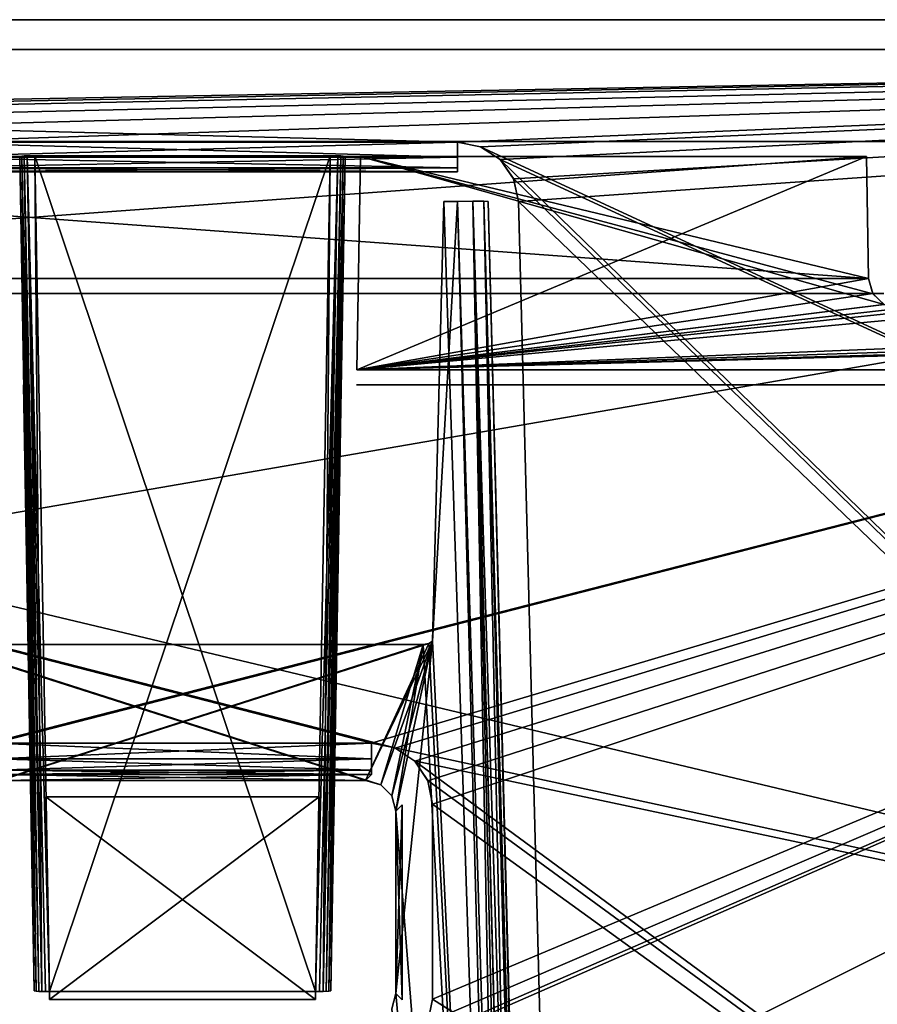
# Model space of a CAD drawing. Header units: millimetres. Extents: x -141 to 250, y -45 to 55.
# Tile 60 of 84: x 176 to 190, y 39 to 55. Entities that reach past the tile are written whole.
import ezdxf

# ---------------------------------------------------------------- set-up
doc = ezdxf.new("R2010")
doc.units = ezdxf.units.MM
doc.header["$LTSCALE"] = 81.481481
for name, color, linetype in [('203', 7, 'CONTINUOUS'), ('204', 7, 'CONTINUOUS'), ('215', 7, 'CONTINUOUS'), ('218', 7, 'CONTINUOUS'), ('229', 7, 'CONTINUOUS'), ('230', 7, 'CONTINUOUS'), ('231', 7, 'CONTINUOUS'), ('233', 7, 'CONTINUOUS'), ('3', 7, 'CONTINUOUS'), ('335', 7, 'CONTINUOUS'), ('336', 7, 'CONTINUOUS'), ('337', 7, 'CONTINUOUS'), ('338', 7, 'CONTINUOUS'), ('339', 7, 'CONTINUOUS'), ('340', 7, 'CONTINUOUS'), ('341', 7, 'CONTINUOUS'), ('342', 7, 'CONTINUOUS'), ('344', 7, 'CONTINUOUS'), ('35', 7, 'CONTINUOUS'), ('362', 7, 'CONTINUOUS'), ('365', 7, 'CONTINUOUS'), ('372', 7, 'CONTINUOUS'), ('374', 7, 'CONTINUOUS'), ('376', 7, 'CONTINUOUS'), ('380', 7, 'CONTINUOUS'), ('393', 7, 'CONTINUOUS'), ('394', 7, 'CONTINUOUS'), ('395', 7, 'CONTINUOUS'), ('396', 7, 'CONTINUOUS'), ('42', 7, 'CONTINUOUS'), ('43', 7, 'CONTINUOUS'), ('48', 7, 'CONTINUOUS'), ('50', 7, 'CONTINUOUS'), ('51', 7, 'CONTINUOUS'), ('54', 7, 'CONTINUOUS'), ('55', 7, 'CONTINUOUS'), ('57', 7, 'CONTINUOUS')]:
    doc.layers.add(name, color=color, linetype=linetype)

msp = doc.modelspace()

# ---------------------------------------------------------------- linework, layer by layer
at = {"layer": '203', "linetype": 'CONTINUOUS'}
for points in [[(183.294, 52.987, -27.063), (174.268, 52.987, -27.063), (174.268, 52.742, -26.992), (183.294, 52.987, -27.063)], [(183.294, 52.987, -27.063), (174.268, 52.742, -26.992), (183.294, 52.742, -26.992), (183.294, 52.987, -27.063)], [(174.268, 52.742, -26.992), (174.268, 52.565, -26.809), (183.294, 52.742, -26.992), (174.268, 52.742, -26.992)], [(183.294, 52.742, -26.992), (174.268, 52.565, -26.809), (183.294, 52.565, -26.809), (183.294, 52.742, -26.992)], [(174.268, 52.565, -26.809), (174.268, 52.5, -26.563), (183.294, 52.565, -26.809), (174.268, 52.565, -26.809)], [(183.294, 52.565, -26.809), (174.268, 52.5, -26.563), (183.294, 52.5, -26.563), (183.294, 52.565, -26.809)]]:
    msp.add_3dface(points, dxfattribs=at)
at = {"layer": '204', "linetype": 'CONTINUOUS'}
for points in [[(174.268, 52.987, 27.063), (183.294, 52.742, 26.992), (174.268, 52.742, 26.992), (174.268, 52.987, 27.063)], [(174.268, 52.987, 27.063), (183.294, 52.987, 27.063), (183.294, 52.742, 26.992), (174.268, 52.987, 27.063)], [(183.294, 52.742, 26.992), (183.294, 52.565, 26.809), (174.268, 52.742, 26.992), (183.294, 52.742, 26.992)], [(174.268, 52.742, 26.992), (183.294, 52.565, 26.809), (174.268, 52.565, 26.809), (174.268, 52.742, 26.992)], [(174.268, 52.565, 26.809), (183.294, 52.5, 26.563), (174.268, 52.5, 26.563), (174.268, 52.565, 26.809)], [(183.294, 52.565, 26.809), (183.294, 52.5, 26.563), (174.268, 52.565, 26.809), (183.294, 52.565, 26.809)]]:
    msp.add_3dface(points, dxfattribs=at)
at = {"layer": '215', "linetype": 'CONTINUOUS'}
for points in [[(175.681, 42.86, -29.203), (175.681, 43.113, -29.264), (181.881, 42.86, -29.203), (175.681, 42.86, -29.203)], [(175.681, 43.113, -29.264), (181.881, 43.113, -29.264), (181.881, 42.86, -29.203), (175.681, 43.113, -29.264)], [(175.681, 42.672, -29.023), (175.681, 42.86, -29.203), (181.881, 42.672, -29.023), (175.681, 42.672, -29.023)], [(181.881, 42.672, -29.023), (175.681, 42.86, -29.203), (181.881, 42.86, -29.203), (181.881, 42.672, -29.023)], [(181.881, 42.6, -28.773), (175.681, 42.672, -29.023), (181.881, 42.672, -29.023), (181.881, 42.6, -28.773)], [(181.881, 42.6, -28.773), (175.681, 42.6, -28.773), (175.681, 42.672, -29.023), (181.881, 42.6, -28.773)]]:
    msp.add_3dface(points, dxfattribs=at)
at = {"layer": '218', "linetype": 'CONTINUOUS'}
for points in [[(181.881, 43.113, 29.264), (175.681, 43.113, 29.264), (175.681, 42.86, 29.203), (181.881, 43.113, 29.264)], [(181.881, 42.86, 29.203), (181.881, 43.113, 29.264), (175.681, 42.86, 29.203), (181.881, 42.86, 29.203)], [(175.681, 42.672, 29.023), (181.881, 42.86, 29.203), (175.681, 42.86, 29.203), (175.681, 42.672, 29.023)], [(181.881, 42.672, 29.023), (181.881, 42.86, 29.203), (175.681, 42.672, 29.023), (181.881, 42.672, 29.023)], [(175.681, 42.6, 28.773), (181.881, 42.6, 28.773), (181.881, 42.672, 29.023), (175.681, 42.6, 28.773)], [(175.681, 42.6, 28.773), (181.881, 42.672, 29.023), (175.681, 42.672, 29.023), (175.681, 42.6, 28.773)]]:
    msp.add_3dface(points, dxfattribs=at)
at = {"layer": '229', "linetype": 'CONTINUOUS'}
for points in [[(182.879, 44.789, -23.11), (184.193, 17.687, -22.4), (183.294, 52.013, -23.299), (182.879, 44.789, -23.11)], [(183.068, 52.013, -23.299), (182.879, 44.789, -23.11), (183.294, 52.013, -23.299), (183.068, 52.013, -23.299)], [(182.727, 44.734, -23.108), (174.836, 44.734, -23.108), (175.531, 42.433, -23.048), (182.727, 44.734, -23.108)], [(175.781, 42.5, -23.05), (182.727, 44.734, -23.108), (175.531, 42.433, -23.048), (175.781, 42.5, -23.05)], [(175.781, 42.5, -23.05), (181.781, 42.5, -23.05), (182.823, 44.752, -23.109), (175.781, 42.5, -23.05)], [(182.727, 44.734, -23.108), (175.781, 42.5, -23.05), (182.823, 44.752, -23.109), (182.727, 44.734, -23.108)], [(182.879, 44.789, -23.11), (181.781, 42.5, -23.05), (182.031, 42.433, -23.048), (182.879, 44.789, -23.11)], [(182.823, 44.752, -23.109), (181.781, 42.5, -23.05), (182.879, 44.789, -23.11), (182.823, 44.752, -23.109)], [(182.214, 42.25, -23.043), (182.879, 44.789, -23.11), (182.031, 42.433, -23.048), (182.214, 42.25, -23.043)], [(182.281, 42, -23.037), (182.879, 44.789, -23.11), (182.214, 42.25, -23.043), (182.281, 42, -23.037)], [(182.281, 42, -23.037), (182.28, 39.002, -22.958), (182.879, 44.789, -23.11), (182.281, 42, -23.037)], [(182.28, 39.002, -22.958), (184.193, 17.687, -22.4), (182.879, 44.789, -23.11), (182.28, 39.002, -22.958)], [(184.193, 17.687, -22.4), (182.28, 39.002, -22.958), (182.213, 38.752, -22.952), (184.193, 17.687, -22.4)]]:
    msp.add_3dface(points, dxfattribs=at)
at = {"layer": '230', "linetype": 'CONTINUOUS'}
for points in [[(183.068, 52.013, 23.299), (184.193, 17.687, 22.4), (182.879, 44.789, 23.11), (183.068, 52.013, 23.299)], [(183.294, 52.013, 23.299), (184.193, 17.687, 22.4), (183.068, 52.013, 23.299), (183.294, 52.013, 23.299)], [(174.836, 44.734, 23.108), (181.781, 42.5, 23.05), (174.739, 44.752, 23.109), (174.836, 44.734, 23.108)], [(181.781, 42.5, 23.05), (175.781, 42.5, 23.05), (174.739, 44.752, 23.109), (181.781, 42.5, 23.05)], [(181.781, 42.5, 23.05), (174.836, 44.734, 23.108), (182.031, 42.433, 23.048), (181.781, 42.5, 23.05)], [(174.836, 44.734, 23.108), (182.727, 44.734, 23.108), (182.031, 42.433, 23.048), (174.836, 44.734, 23.108)], [(182.031, 42.433, 23.048), (182.727, 44.734, 23.108), (182.214, 42.25, 23.043), (182.031, 42.433, 23.048)], [(182.727, 44.734, 23.108), (182.281, 42, 23.037), (182.214, 42.25, 23.043), (182.727, 44.734, 23.108)], [(184.193, 17.687, 22.4), (182.281, 42, 23.037), (182.727, 44.734, 23.108), (184.193, 17.687, 22.4)], [(182.824, 44.752, 23.109), (184.193, 17.687, 22.4), (182.727, 44.734, 23.108), (182.824, 44.752, 23.109)], [(182.879, 44.789, 23.11), (184.193, 17.687, 22.4), (182.824, 44.752, 23.109), (182.879, 44.789, 23.11)], [(182.28, 39.002, 22.958), (182.281, 42, 23.037), (184.193, 17.687, 22.4), (182.28, 39.002, 22.958)], [(182.28, 39.002, 22.958), (184.193, 17.687, 22.4), (182.213, 38.752, 22.952), (182.28, 39.002, 22.958)]]:
    msp.add_3dface(points, dxfattribs=at)
at = {"layer": '231', "linetype": 'CONTINUOUS'}
for points in [[(184.193, 17.687, 22.4), (183.294, 52.013, 23.299), (183.544, 52.018, 23.366), (184.193, 17.687, 22.4)], [(184.625, 17.682, 22.648), (184.442, 17.682, 22.467), (183.544, 52.018, 23.366), (184.625, 17.682, 22.648)], [(183.727, 52.018, 23.549), (184.625, 17.682, 22.648), (183.544, 52.018, 23.366), (183.727, 52.018, 23.549)], [(184.442, 17.682, 22.467), (184.193, 17.687, 22.4), (183.544, 52.018, 23.366), (184.442, 17.682, 22.467)], [(183.794, 52.013, 23.799), (184.675, 17.684, 22.768), (183.727, 52.018, 23.549), (183.794, 52.013, 23.799)], [(184.675, 17.684, 22.768), (184.625, 17.682, 22.648), (183.727, 52.018, 23.549), (184.675, 17.684, 22.768)], [(183.794, 52.013, 23.799), (184.693, 17.687, 22.9), (184.675, 17.684, 22.768), (183.794, 52.013, 23.799)]]:
    msp.add_3dface(points, dxfattribs=at)
at = {"layer": '233', "linetype": 'CONTINUOUS'}
for points in [[(183.294, 52.013, -23.299), (184.325, 17.684, -22.418), (183.544, 52.018, -23.366), (183.294, 52.013, -23.299)], [(183.294, 52.013, -23.299), (184.193, 17.687, -22.4), (184.325, 17.684, -22.418), (183.294, 52.013, -23.299)], [(184.325, 17.684, -22.418), (184.445, 17.682, -22.468), (183.544, 52.018, -23.366), (184.325, 17.684, -22.418)], [(183.544, 52.018, -23.366), (184.445, 17.682, -22.468), (183.727, 52.018, -23.549), (183.544, 52.018, -23.366)], [(184.445, 17.682, -22.468), (184.626, 17.682, -22.651), (183.727, 52.018, -23.549), (184.445, 17.682, -22.468)], [(184.626, 17.682, -22.651), (184.693, 17.687, -22.9), (183.727, 52.018, -23.549), (184.626, 17.682, -22.651)], [(184.693, 17.687, -22.9), (183.794, 52.013, -23.799), (183.727, 52.018, -23.549), (184.693, 17.687, -22.9)]]:
    msp.add_3dface(points, dxfattribs=at)
at = {"layer": '3', "linetype": 'CONTINUOUS'}
for points in [[(124.578, 55, -27.603), (220, 55, -27.603), (137.562, 55, -28.465), (124.578, 55, -27.603)], [(220, 55, 27.603), (124.578, 55, 27.603), (220, 55, 28.465), (220, 55, 27.603)], [(220, 55, 28.465), (124.578, 55, 27.603), (137.562, 55, 28.465), (220, 55, 28.465)], [(137.562, 55, -28.465), (220, 55, -27.603), (220, 55, -28.465), (137.562, 55, -28.465)]]:
    msp.add_3dface(points, dxfattribs=at)
at = {"layer": '335', "linetype": 'CONTINUOUS'}
for points in [[(124.856, 55, 26.269), (220, 55, 26.269), (124.856, 55, -26.269), (124.856, 55, 26.269)], [(220, 55, 26.269), (220, 55, -26.269), (124.856, 55, -26.269), (220, 55, 26.269)]]:
    msp.add_3dface(points, dxfattribs=at)
at = {"layer": '336', "linetype": 'CONTINUOUS'}
for points in [[(124.817, 53, -26.296), (220, 53, -26.296), (124.817, 53, -22.327), (124.817, 53, -26.296)], [(124.817, 53, -22.327), (220, 53, -26.296), (124.892, 53, -22.261), (124.817, 53, -22.327)], [(220, 53, -26.296), (124.98, 53, -22.196), (124.892, 53, -22.261), (220, 53, -26.296)], [(175.853, 53, -22.5), (124.98, 53, -22.196), (220, 53, -26.296), (175.853, 53, -22.5)], [(181.7, 53, 22.5), (220, 53, 22.196), (125.073, 53, 26.296), (181.7, 53, 22.5)], [(125.073, 53, 26.296), (220, 53, 22.196), (220, 53, 26.296), (125.073, 53, 26.296)], [(175.853, 53, 22.5), (181.7, 53, 22.5), (125.073, 53, 26.296), (175.853, 53, 22.5)], [(190.008, 53, -9.904), (190.008, 53, 9.904), (162.552, 53, 9.904), (190.008, 53, -9.904)], [(162.552, 53, -9.904), (190.008, 53, -9.904), (162.552, 53, 9.904), (162.552, 53, -9.904)], [(162.552, 53, 20.504), (190.008, 53, 11.596), (176.103, 53, 19.879), (162.552, 53, 20.504)], [(162.552, 53, 11.596), (190.008, 53, 11.596), (162.552, 53, 20.504), (162.552, 53, 11.596)], [(176.353, 53, -19.812), (181.201, 53, -19.812), (162.552, 53, -11.596), (176.353, 53, -19.812)], [(162.552, 53, -11.596), (181.201, 53, -19.812), (181.45, 53, -19.879), (162.552, 53, -11.596)], [(176.103, 53, -19.879), (176.353, 53, -19.812), (162.552, 53, -11.596), (176.103, 53, -19.879)], [(190.008, 53, -11.596), (162.552, 53, -11.596), (190.008, 53, -20.504), (190.008, 53, -11.596)], [(190.008, 53, -20.504), (162.552, 53, -11.596), (181.45, 53, -19.879), (190.008, 53, -20.504)], [(181.7, 53, -22.5), (175.853, 53, -22.5), (220, 53, -26.296), (181.7, 53, -22.5)], [(176.103, 53, 19.879), (190.008, 53, 11.596), (176.353, 53, 19.812), (176.103, 53, 19.879)], [(176.353, 53, 19.812), (190.008, 53, 11.596), (181.201, 53, 19.812), (176.353, 53, 19.812)], [(181.201, 53, 19.812), (190.008, 53, 11.596), (181.45, 53, 19.879), (181.201, 53, 19.812)], [(181.45, 53, 19.879), (190.008, 53, 11.596), (181.633, 53, 20.062), (181.45, 53, 19.879)], [(181.633, 53, -20.062), (190.008, 53, -20.504), (181.45, 53, -19.879), (181.633, 53, -20.062)], [(190.008, 53, 11.596), (181.7, 53, 20.312), (181.633, 53, 20.062), (190.008, 53, 11.596)], [(181.7, 53, -20.312), (190.008, 53, -20.504), (181.633, 53, -20.062), (181.7, 53, -20.312)], [(190.008, 53, 20.504), (181.7, 53, 20.504), (190.008, 53, 11.596), (190.008, 53, 20.504)], [(181.7, 53, 20.504), (181.7, 53, 20.312), (190.008, 53, 11.596), (181.7, 53, 20.504)], [(181.7, 53, -20.504), (190.008, 53, -20.504), (181.7, 53, -20.312), (181.7, 53, -20.504)], [(181.7, 53, 22.196), (220, 53, 22.196), (181.7, 53, 22.5), (181.7, 53, 22.196)], [(181.7, 53, -22.196), (181.7, 53, -22.5), (220, 53, -26.296), (181.7, 53, -22.196)], [(220, 53, -22.196), (181.7, 53, -22.196), (220, 53, -26.296), (220, 53, -22.196)]]:
    msp.add_3dface(points, dxfattribs=at)
at = {"layer": '337', "linetype": 'CONTINUOUS'}
for points in [[(176.592, 38.905, -21.825), (176.534, 42.235, -24.203), (181.019, 42.235, -24.203), (176.592, 38.905, -21.825)], [(180.961, 38.905, -21.825), (176.592, 38.905, -21.825), (181.019, 42.235, -24.203), (180.961, 38.905, -21.825)]]:
    msp.add_3dface(points, dxfattribs=at)
at = {"layer": '338', "linetype": 'CONTINUOUS'}
for points in [[(176.592, 39.038, -20.738), (181.201, 52.762, -20.062), (176.353, 52.762, -20.062), (176.592, 39.038, -20.738)], [(180.961, 39.038, -20.738), (181.201, 52.762, -20.062), (176.592, 39.038, -20.738), (180.961, 39.038, -20.738)]]:
    msp.add_3dface(points, dxfattribs=at)
at = {"layer": '339', "linetype": 'CONTINUOUS'}
for points in [[(181.201, 52.762, 20.062), (180.961, 39.038, 20.738), (176.353, 52.762, 20.062), (181.201, 52.762, 20.062)], [(176.353, 52.762, 20.062), (180.961, 39.038, 20.738), (176.592, 39.038, 20.738), (176.353, 52.762, 20.062)]]:
    msp.add_3dface(points, dxfattribs=at)
at = {"layer": '340', "linetype": 'CONTINUOUS'}
for points in [[(181.019, 42.235, 24.203), (176.534, 42.235, 24.203), (180.961, 38.905, 21.825), (181.019, 42.235, 24.203)], [(180.961, 38.905, 21.825), (176.534, 42.235, 24.203), (176.592, 38.905, 21.825), (180.961, 38.905, 21.825)]]:
    msp.add_3dface(points, dxfattribs=at)
at = {"layer": '341', "linetype": 'CONTINUOUS'}
for points in [[(220, 49, 21.635), (181.631, 49, 21.635), (220, 49, 21.065), (220, 49, 21.635)], [(181.631, 49, 21.635), (181.631, 49, 21.065), (220, 49, 21.065), (181.631, 49, 21.635)], [(181.631, 49, -21.065), (220, 49, -21.635), (220, 49, -21.065), (181.631, 49, -21.065)], [(181.631, 49, -21.635), (220, 49, -21.635), (181.631, 49, -21.065), (181.631, 49, -21.635)]]:
    msp.add_3dface(points, dxfattribs=at)
at = {"layer": '342', "linetype": 'CONTINUOUS'}
for points in [[(162.517, 50.5, 10.439), (190.043, 50.5, 10.439), (162.517, 50.5, 11.061), (162.517, 50.5, 10.439)], [(162.517, 50.5, 11.061), (190.043, 50.5, 10.439), (190.043, 50.5, 11.061), (162.517, 50.5, 11.061)], [(190.043, 50.5, -11.061), (162.517, 50.5, -10.439), (162.517, 50.5, -11.061), (190.043, 50.5, -11.061)], [(190.043, 50.5, -10.439), (162.517, 50.5, -10.439), (190.043, 50.5, -11.061), (190.043, 50.5, -10.439)], [(190.043, 50.5, 10.439), (190.292, 50.5, 10.373), (190.043, 50.5, 11.061), (190.043, 50.5, 10.439)], [(190.043, 50.5, 11.061), (190.292, 50.5, 10.373), (190.294, 50.5, 11.129), (190.043, 50.5, 11.061)], [(190.292, 50.5, -11.127), (190.043, 50.5, -10.439), (190.043, 50.5, -11.061), (190.292, 50.5, -11.127)], [(190.294, 50.5, -10.371), (190.043, 50.5, -10.439), (190.292, 50.5, -11.127), (190.294, 50.5, -10.371)]]:
    msp.add_3dface(points, dxfattribs=at)
at = {"layer": '344', "linetype": 'CONTINUOUS'}
for points in [[(176.103, 52.754, -20.504), (176.164, 49.246, -20.566), (176.103, 52.754, -20.312), (176.103, 52.754, -20.504)], [(176.103, 52.754, -20.312), (176.164, 49.246, -20.566), (176.342, 39.046, -20.988), (176.103, 52.754, -20.312)], [(176.103, 52.754, 20.504), (176.103, 52.754, 20.312), (176.164, 49.246, 20.566), (176.103, 52.754, 20.504)], [(176.164, 49.246, 20.566), (176.103, 52.754, 20.312), (176.342, 39.046, 20.988), (176.164, 49.246, 20.566)], [(176.164, 49.246, -20.566), (176.168, 49, -20.635), (176.342, 39.046, -20.988), (176.164, 49.246, -20.566)], [(176.169, 48.997, 20.637), (176.164, 49.246, 20.566), (176.342, 39.046, 20.988), (176.169, 48.997, 20.637)], [(176.168, 49, -20.635), (176.172, 48.821, -20.815), (176.342, 39.046, -20.988), (176.168, 49, -20.635)], [(176.172, 48.819, 20.819), (176.169, 48.997, 20.637), (176.342, 39.046, 20.988), (176.172, 48.819, 20.819)], [(176.17, 48.913, -22), (176.342, 39.046, -21.621), (176.172, 48.796, -21.834), (176.17, 48.913, -22)], [(176.272, 43.046, -22), (176.342, 39.046, -21.621), (176.17, 48.913, -22), (176.272, 43.046, -22)], [(176.17, 48.913, 22), (176.172, 48.797, 21.836), (176.272, 43.046, 22), (176.17, 48.913, 22)], [(176.172, 48.821, -20.815), (176.173, 48.754, -21.065), (176.342, 39.046, -20.988), (176.172, 48.821, -20.815)], [(176.173, 48.754, 21.065), (176.172, 48.819, 20.819), (176.342, 39.046, 20.988), (176.173, 48.754, 21.065)], [(176.172, 48.797, 21.836), (176.173, 48.754, 21.635), (176.272, 43.046, 22), (176.172, 48.797, 21.836)], [(176.172, 48.796, -21.834), (176.342, 39.046, -21.621), (176.173, 48.754, -21.635), (176.172, 48.796, -21.834)], [(176.173, 48.754, -21.635), (176.342, 39.046, -21.621), (176.173, 48.754, -21.065), (176.173, 48.754, -21.635)], [(176.173, 48.754, -21.065), (176.342, 39.046, -21.621), (176.342, 39.046, -20.988), (176.173, 48.754, -21.065)], [(176.173, 48.754, 21.635), (176.173, 48.754, 21.065), (176.342, 39.046, 21.621), (176.173, 48.754, 21.635)], [(176.342, 39.046, 21.621), (176.173, 48.754, 21.065), (176.342, 39.046, 20.988), (176.342, 39.046, 21.621)], [(176.272, 43.046, 22), (176.173, 48.754, 21.635), (176.342, 39.046, 21.621), (176.272, 43.046, 22)], [(176.277, 42.796, -22.067), (176.342, 39.046, -21.621), (176.272, 43.046, -22), (176.277, 42.796, -22.067)], [(176.277, 42.796, 22.067), (176.272, 43.046, 22), (176.342, 39.046, 21.621), (176.277, 42.796, 22.067)], [(176.28, 42.613, -22.25), (176.342, 39.046, -21.621), (176.277, 42.796, -22.067), (176.28, 42.613, -22.25)], [(176.28, 42.613, 22.25), (176.277, 42.796, 22.067), (176.342, 39.046, 21.621), (176.28, 42.613, 22.25)], [(176.281, 42.546, -22.5), (176.342, 39.046, -21.621), (176.28, 42.613, -22.25), (176.281, 42.546, -22.5)], [(176.281, 42.546, 22.5), (176.28, 42.613, 22.25), (176.342, 39.046, 21.621), (176.281, 42.546, 22.5)], [(176.281, 42.546, -24), (176.342, 39.046, -21.621), (176.281, 42.546, -22.5), (176.281, 42.546, -24)], [(176.284, 42.376, -24), (176.342, 39.046, -21.621), (176.281, 42.546, -24), (176.284, 42.376, -24)], [(176.281, 42.546, 24), (176.281, 42.546, 22.5), (176.284, 42.376, 24), (176.281, 42.546, 24)], [(176.284, 42.376, 24), (176.281, 42.546, 22.5), (176.342, 39.046, 21.621), (176.284, 42.376, 24)]]:
    msp.add_3dface(points, dxfattribs=at)
at = {"layer": '35', "linetype": 'CONTINUOUS'}
for points in [[(181.881, 43.113, 29.264), (137.562, 54.513, 28.965), (175.681, 43.113, 29.264), (181.881, 43.113, 29.264)], [(137.562, 54.513, 28.965), (181.881, 43.113, 29.264), (182.263, 43.037, 29.266), (137.562, 54.513, 28.965)], [(220, 34.885, 29.479), (137.562, 54.513, 28.965), (182.263, 43.037, 29.266), (220, 34.885, 29.479)], [(220, 34.885, 29.479), (220, 54.513, 28.965), (137.562, 54.513, 28.965), (220, 34.885, 29.479)], [(182.587, 42.822, 29.271), (220, 34.885, 29.479), (182.263, 43.037, 29.266), (182.587, 42.822, 29.271)], [(182.804, 42.499, 29.28), (220, 15.257, 29.993), (182.587, 42.822, 29.271), (182.804, 42.499, 29.28)], [(220, 15.257, 29.993), (220, 34.885, 29.479), (182.587, 42.822, 29.271), (220, 15.257, 29.993)], [(182.881, 42.114, 29.29), (220, 15.257, 29.993), (182.804, 42.499, 29.28), (182.881, 42.114, 29.29)], [(182.883, 38.911, 29.374), (220, 15.257, 29.993), (182.881, 42.114, 29.29), (182.883, 38.911, 29.374)], [(182.807, 38.529, 29.384), (220, 15.257, 29.993), (182.883, 38.911, 29.374), (182.807, 38.529, 29.384)]]:
    msp.add_3dface(points, dxfattribs=at)
at = {"layer": '362', "linetype": 'CONTINUOUS'}
for points in [[(190.043, 50.746, -11.311), (162.517, 50.746, -11.311), (190.008, 52.754, -11.346), (190.043, 50.746, -11.311)], [(190.008, 52.754, -11.346), (162.517, 50.746, -11.311), (162.552, 52.754, -11.346), (190.008, 52.754, -11.346)]]:
    msp.add_3dface(points, dxfattribs=at)
at = {"layer": '365', "linetype": 'CONTINUOUS'}
for points in [[(162.517, 50.746, 11.311), (190.043, 50.746, 11.311), (162.552, 52.754, 11.346), (162.517, 50.746, 11.311)], [(162.552, 52.754, 11.346), (190.043, 50.746, 11.311), (190.008, 52.754, 11.346), (162.552, 52.754, 11.346)]]:
    msp.add_3dface(points, dxfattribs=at)
at = {"layer": '372', "linetype": 'CONTINUOUS'}
for points in [[(162.517, 50.746, -10.189), (190.043, 50.746, -10.189), (162.552, 52.754, -10.154), (162.517, 50.746, -10.189)], [(162.552, 52.754, -10.154), (190.043, 50.746, -10.189), (190.008, 52.754, -10.154), (162.552, 52.754, -10.154)]]:
    msp.add_3dface(points, dxfattribs=at)
at = {"layer": '374', "linetype": 'CONTINUOUS'}
for points in [[(190.008, 52.754, 10.154), (162.517, 50.746, 10.189), (162.552, 52.754, 10.154), (190.008, 52.754, 10.154)], [(190.043, 50.746, 10.189), (162.517, 50.746, 10.189), (190.008, 52.754, 10.154), (190.043, 50.746, 10.189)]]:
    msp.add_3dface(points, dxfattribs=at)
at = {"layer": '376', "linetype": 'CONTINUOUS'}
for points in [[(190.043, 50.746, 20.789), (181.639, 49.246, 20.816), (190.008, 52.754, 20.754), (190.043, 50.746, 20.789)], [(219.154, 52.754, 20.754), (181.639, 49.246, 20.816), (191.164, 50.254, 20.798), (219.154, 52.754, 20.754)], [(219.189, 50.746, 20.789), (181.639, 49.246, 20.816), (219.154, 52.754, 20.754), (219.189, 50.746, 20.789)], [(181.639, 49.246, 20.816), (181.7, 52.754, 20.754), (190.008, 52.754, 20.754), (181.639, 49.246, 20.816)], [(190.112, 50.5, 20.794), (181.639, 49.246, 20.816), (190.043, 50.746, 20.789), (190.112, 50.5, 20.794)], [(219.259, 50.5, 20.794), (181.639, 49.246, 20.816), (219.189, 50.746, 20.789), (219.259, 50.5, 20.794)], [(190.292, 50.321, 20.797), (181.639, 49.246, 20.816), (190.112, 50.5, 20.794), (190.292, 50.321, 20.797)], [(219.439, 50.321, 20.797), (181.639, 49.246, 20.816), (219.259, 50.5, 20.794), (219.439, 50.321, 20.797)], [(190.543, 50.254, 20.798), (181.639, 49.246, 20.816), (190.292, 50.321, 20.797), (190.543, 50.254, 20.798)], [(219.689, 50.254, 20.798), (181.639, 49.246, 20.816), (219.439, 50.321, 20.797), (219.689, 50.254, 20.798)], [(191.164, 50.254, 20.798), (181.639, 49.246, 20.816), (190.543, 50.254, 20.798), (191.164, 50.254, 20.798)], [(220, 50.254, 20.798), (181.639, 49.246, 20.816), (219.689, 50.254, 20.798), (220, 50.254, 20.798)], [(220, 49.246, 20.816), (181.639, 49.246, 20.816), (220, 50.254, 20.798), (220, 49.246, 20.816)]]:
    msp.add_3dface(points, dxfattribs=at)
at = {"layer": '380', "linetype": 'CONTINUOUS'}
for points in [[(181.7, 52.754, -20.754), (181.639, 49.246, -20.816), (190.296, 50.319, -20.797), (181.7, 52.754, -20.754)], [(190.114, 50.496, -20.794), (181.7, 52.754, -20.754), (190.296, 50.319, -20.797), (190.114, 50.496, -20.794)], [(190.043, 50.746, -20.789), (181.7, 52.754, -20.754), (190.114, 50.496, -20.794), (190.043, 50.746, -20.789)], [(190.008, 52.754, -20.754), (181.7, 52.754, -20.754), (190.043, 50.746, -20.789), (190.008, 52.754, -20.754)], [(190.296, 50.319, -20.797), (181.639, 49.246, -20.816), (190.543, 50.254, -20.798), (190.296, 50.319, -20.797)], [(181.639, 49.246, -20.816), (220, 49.246, -20.816), (190.543, 50.254, -20.798), (181.639, 49.246, -20.816)]]:
    msp.add_3dface(points, dxfattribs=at)
at = {"layer": '393', "linetype": 'CONTINUOUS'}
for points in [[(181.201, 52.762, -20.062), (180.961, 39.038, -20.738), (181.086, 39.037, -20.772), (181.201, 52.762, -20.062)], [(181.377, 52.762, -20.135), (181.326, 52.763, -20.095), (181.086, 39.037, -20.772), (181.377, 52.762, -20.135)], [(181.326, 52.763, -20.095), (181.201, 52.762, -20.062), (181.086, 39.037, -20.772), (181.326, 52.763, -20.095)], [(181.178, 39.04, -20.863), (181.377, 52.762, -20.135), (181.086, 39.037, -20.772), (181.178, 39.04, -20.863)], [(181.417, 52.76, -20.187), (181.377, 52.762, -20.135), (181.178, 39.04, -20.863), (181.417, 52.76, -20.187)], [(181.211, 39.046, -20.988), (181.417, 52.76, -20.187), (181.178, 39.04, -20.863), (181.211, 39.046, -20.988)], [(181.45, 52.754, -20.312), (181.417, 52.76, -20.187), (181.211, 39.046, -20.988), (181.45, 52.754, -20.312)]]:
    msp.add_3dface(points, dxfattribs=at)
at = {"layer": '394', "linetype": 'CONTINUOUS'}
for points in [[(176.136, 52.76, -20.187), (176.103, 52.754, -20.312), (176.376, 39.04, -20.863), (176.136, 52.76, -20.187)], [(176.103, 52.754, -20.312), (176.342, 39.046, -20.988), (176.376, 39.04, -20.863), (176.103, 52.754, -20.312)], [(176.176, 52.762, -20.135), (176.136, 52.76, -20.187), (176.416, 39.038, -20.812), (176.176, 52.762, -20.135)], [(176.416, 39.038, -20.812), (176.136, 52.76, -20.187), (176.376, 39.04, -20.863), (176.416, 39.038, -20.812)], [(176.228, 52.763, -20.095), (176.176, 52.762, -20.135), (176.467, 39.037, -20.772), (176.228, 52.763, -20.095)], [(176.467, 39.037, -20.772), (176.176, 52.762, -20.135), (176.416, 39.038, -20.812), (176.467, 39.037, -20.772)], [(176.528, 39.037, -20.747), (176.228, 52.763, -20.095), (176.467, 39.037, -20.772), (176.528, 39.037, -20.747)], [(176.592, 39.038, -20.738), (176.353, 52.762, -20.062), (176.228, 52.763, -20.095), (176.592, 39.038, -20.738)], [(176.592, 39.038, -20.738), (176.228, 52.763, -20.095), (176.528, 39.037, -20.747), (176.592, 39.038, -20.738)]]:
    msp.add_3dface(points, dxfattribs=at)
at = {"layer": '395', "linetype": 'CONTINUOUS'}
for points in [[(180.961, 39.038, 20.738), (181.326, 52.763, 20.095), (181.026, 39.037, 20.747), (180.961, 39.038, 20.738)], [(180.961, 39.038, 20.738), (181.201, 52.762, 20.062), (181.326, 52.763, 20.095), (180.961, 39.038, 20.738)], [(181.026, 39.037, 20.747), (181.326, 52.763, 20.095), (181.086, 39.037, 20.772), (181.026, 39.037, 20.747)], [(181.326, 52.763, 20.095), (181.377, 52.762, 20.135), (181.086, 39.037, 20.772), (181.326, 52.763, 20.095)], [(181.086, 39.037, 20.772), (181.377, 52.762, 20.135), (181.138, 39.038, 20.812), (181.086, 39.037, 20.772)], [(181.377, 52.762, 20.135), (181.417, 52.76, 20.187), (181.138, 39.038, 20.812), (181.377, 52.762, 20.135)], [(181.138, 39.038, 20.812), (181.417, 52.76, 20.187), (181.178, 39.04, 20.863), (181.138, 39.038, 20.812)], [(181.417, 52.76, 20.187), (181.45, 52.754, 20.312), (181.178, 39.04, 20.863), (181.417, 52.76, 20.187)], [(181.45, 52.754, 20.312), (181.211, 39.046, 20.988), (181.178, 39.04, 20.863), (181.45, 52.754, 20.312)]]:
    msp.add_3dface(points, dxfattribs=at)
at = {"layer": '396', "linetype": 'CONTINUOUS'}
for points in [[(176.342, 39.046, 20.988), (176.103, 52.754, 20.312), (176.136, 52.76, 20.187), (176.342, 39.046, 20.988)], [(176.136, 52.76, 20.187), (176.176, 52.762, 20.135), (176.376, 39.04, 20.863), (176.136, 52.76, 20.187)], [(176.342, 39.046, 20.988), (176.136, 52.76, 20.187), (176.376, 39.04, 20.863), (176.342, 39.046, 20.988)], [(176.176, 52.762, 20.135), (176.228, 52.763, 20.095), (176.467, 39.037, 20.772), (176.176, 52.762, 20.135)], [(176.376, 39.04, 20.863), (176.176, 52.762, 20.135), (176.467, 39.037, 20.772), (176.376, 39.04, 20.863)], [(176.228, 52.763, 20.095), (176.353, 52.762, 20.062), (176.467, 39.037, 20.772), (176.228, 52.763, 20.095)], [(176.353, 52.762, 20.062), (176.592, 39.038, 20.738), (176.467, 39.037, 20.772), (176.353, 52.762, 20.062)]]:
    msp.add_3dface(points, dxfattribs=at)
at = {"layer": '42', "linetype": 'CONTINUOUS'}
for points in [[(220, 54.513, -28.965), (137.562, 40.243, -29.339), (137.562, 54.513, -28.965), (220, 54.513, -28.965)], [(137.562, 40.243, -29.339), (220, 54.513, -28.965), (175.299, 43.037, -29.266), (137.562, 40.243, -29.339)], [(220, 54.513, -28.965), (220, 34.885, -29.479), (141.453, 15.257, -29.993), (220, 54.513, -28.965)], [(220, 54.513, -28.965), (141.453, 15.257, -29.993), (182.265, 37.987, -29.398), (220, 54.513, -28.965)], [(220, 54.513, -28.965), (175.681, 43.113, -29.264), (175.299, 43.037, -29.266), (220, 54.513, -28.965)], [(175.681, 43.113, -29.264), (220, 54.513, -28.965), (181.881, 43.113, -29.264), (175.681, 43.113, -29.264)], [(181.881, 43.113, -29.264), (220, 54.513, -28.965), (182.267, 43.035, -29.266), (181.881, 43.113, -29.264)], [(182.589, 38.202, -29.392), (220, 54.513, -28.965), (182.265, 37.987, -29.398), (182.589, 38.202, -29.392)], [(182.267, 43.035, -29.266), (220, 54.513, -28.965), (182.59, 42.819, -29.272), (182.267, 43.035, -29.266)], [(182.806, 38.525, -29.384), (220, 54.513, -28.965), (182.589, 38.202, -29.392), (182.806, 38.525, -29.384)], [(182.59, 42.819, -29.272), (220, 54.513, -28.965), (182.806, 42.495, -29.28), (182.59, 42.819, -29.272)], [(182.883, 38.911, -29.374), (220, 54.513, -28.965), (182.806, 38.525, -29.384), (182.883, 38.911, -29.374)], [(182.806, 42.495, -29.28), (220, 54.513, -28.965), (182.881, 42.114, -29.29), (182.806, 42.495, -29.28)], [(182.881, 42.114, -29.29), (220, 54.513, -28.965), (182.883, 38.911, -29.374), (182.881, 42.114, -29.29)]]:
    msp.add_3dface(points, dxfattribs=at)
at = {"layer": '43', "linetype": 'CONTINUOUS'}
for points in [[(183.794, 52.013, -23.799), (184.693, 17.687, -25.639), (183.794, 52.013, -26.537), (183.794, 52.013, -23.799)], [(184.693, 17.687, -22.9), (184.693, 17.687, -25.639), (183.794, 52.013, -23.799), (184.693, 17.687, -22.9)], [(183.794, 52.013, 26.537), (184.693, 17.687, 25.639), (183.794, 52.013, 23.799), (183.794, 52.013, 26.537)], [(184.693, 17.687, 25.639), (184.693, 17.687, 22.9), (183.794, 52.013, 23.799), (184.693, 17.687, 25.639)]]:
    msp.add_3dface(points, dxfattribs=at)
at = {"layer": '48', "linetype": 'CONTINUOUS'}
for points in [[(124.624, 52.743, 27.056), (124.578, 54.513, 27.103), (220, 54.513, 27.103), (124.624, 52.743, 27.056)], [(128.313, 52.743, 27.056), (124.624, 52.743, 27.056), (220, 54.513, 27.103), (128.313, 52.743, 27.056)], [(128.685, 52.645, 27.054), (128.313, 52.743, 27.056), (220, 54.513, 27.103), (128.685, 52.645, 27.054)], [(128.956, 52.379, 27.047), (128.685, 52.645, 27.054), (220, 54.513, 27.103), (128.956, 52.379, 27.047)], [(129.063, 52.013, 27.037), (128.956, 52.379, 27.047), (220, 54.513, 27.103), (129.063, 52.013, 27.037)], [(174.268, 52.987, 27.063), (129.063, 52.013, 27.037), (220, 54.513, 27.103), (174.268, 52.987, 27.063)], [(183.294, 52.987, 27.063), (174.268, 52.987, 27.063), (220, 54.513, 27.103), (183.294, 52.987, 27.063)], [(183.672, 52.913, 27.061), (183.294, 52.987, 27.063), (220, 54.513, 27.103), (183.672, 52.913, 27.061)], [(183.992, 52.703, 27.055), (183.672, 52.913, 27.061), (220, 54.513, 27.103), (183.992, 52.703, 27.055)], [(184.21, 52.387, 27.047), (183.992, 52.703, 27.055), (220, 54.513, 27.103), (184.21, 52.387, 27.047)], [(184.294, 52.013, 27.037), (184.21, 52.387, 27.047), (220, 54.513, 27.103), (184.294, 52.013, 27.037)], [(185.193, 17.687, 26.138), (184.294, 52.013, 27.037), (220, 54.513, 27.103), (185.193, 17.687, 26.138)], [(220, 36.1, 26.621), (185.193, 17.687, 26.138), (220, 54.513, 27.103), (220, 36.1, 26.621)]]:
    msp.add_3dface(points, dxfattribs=at)
at = {"layer": '50', "linetype": 'CONTINUOUS'}
for points in [[(174.268, 52.987, -27.063), (183.294, 52.987, -27.063), (124.578, 54.513, -27.103), (174.268, 52.987, -27.063)], [(183.294, 52.987, -27.063), (220, 54.513, -27.103), (124.578, 54.513, -27.103), (183.294, 52.987, -27.063)], [(183.67, 52.913, -27.061), (220, 54.513, -27.103), (183.294, 52.987, -27.063), (183.67, 52.913, -27.061)], [(220, 36.1, -26.621), (220, 54.513, -27.103), (183.67, 52.913, -27.061), (220, 36.1, -26.621)], [(183.991, 52.704, -27.055), (220, 36.1, -26.621), (183.67, 52.913, -27.061), (183.991, 52.704, -27.055)], [(184.21, 52.389, -27.047), (220, 17.687, -26.138), (183.991, 52.704, -27.055), (184.21, 52.389, -27.047)], [(220, 17.687, -26.138), (220, 36.1, -26.621), (183.991, 52.704, -27.055), (220, 17.687, -26.138)], [(184.294, 52.013, -27.037), (220, 17.687, -26.138), (184.21, 52.389, -27.047), (184.294, 52.013, -27.037)], [(185.193, 17.687, -26.138), (220, 17.687, -26.138), (184.294, 52.013, -27.037), (185.193, 17.687, -26.138)]]:
    msp.add_3dface(points, dxfattribs=at)
at = {"layer": '51', "linetype": 'CONTINUOUS'}
for points in [[(181.881, 42.6, 28.773), (175.681, 42.6, 28.773), (181.781, 42.5, 23.05), (181.881, 42.6, 28.773)], [(181.781, 42.5, 23.05), (175.681, 42.6, 28.773), (175.781, 42.5, 23.05), (181.781, 42.5, 23.05)]]:
    msp.add_3dface(points, dxfattribs=at)
at = {"layer": '54', "linetype": 'CONTINUOUS'}
for points in [[(182.383, 38.898, 28.883), (182.382, 42.1, 28.799), (182.281, 42, 23.037), (182.383, 38.898, 28.883)], [(182.28, 39.002, 22.958), (182.383, 38.898, 28.883), (182.281, 42, 23.037), (182.28, 39.002, 22.958)]]:
    msp.add_3dface(points, dxfattribs=at)
at = {"layer": '55', "linetype": 'CONTINUOUS'}
for points in [[(175.681, 42.6, -28.773), (181.881, 42.6, -28.773), (175.781, 42.5, -23.05), (175.681, 42.6, -28.773)], [(175.781, 42.5, -23.05), (181.881, 42.6, -28.773), (181.781, 42.5, -23.05), (175.781, 42.5, -23.05)]]:
    msp.add_3dface(points, dxfattribs=at)
at = {"layer": '57', "linetype": 'CONTINUOUS'}
for points in [[(182.382, 42.1, -28.799), (182.383, 38.898, -28.883), (182.28, 39.002, -22.958), (182.382, 42.1, -28.799)], [(182.281, 42, -23.037), (182.382, 42.1, -28.799), (182.28, 39.002, -22.958), (182.281, 42, -23.037)]]:
    msp.add_3dface(points, dxfattribs=at)

doc.saveas('drawing.dxf')
